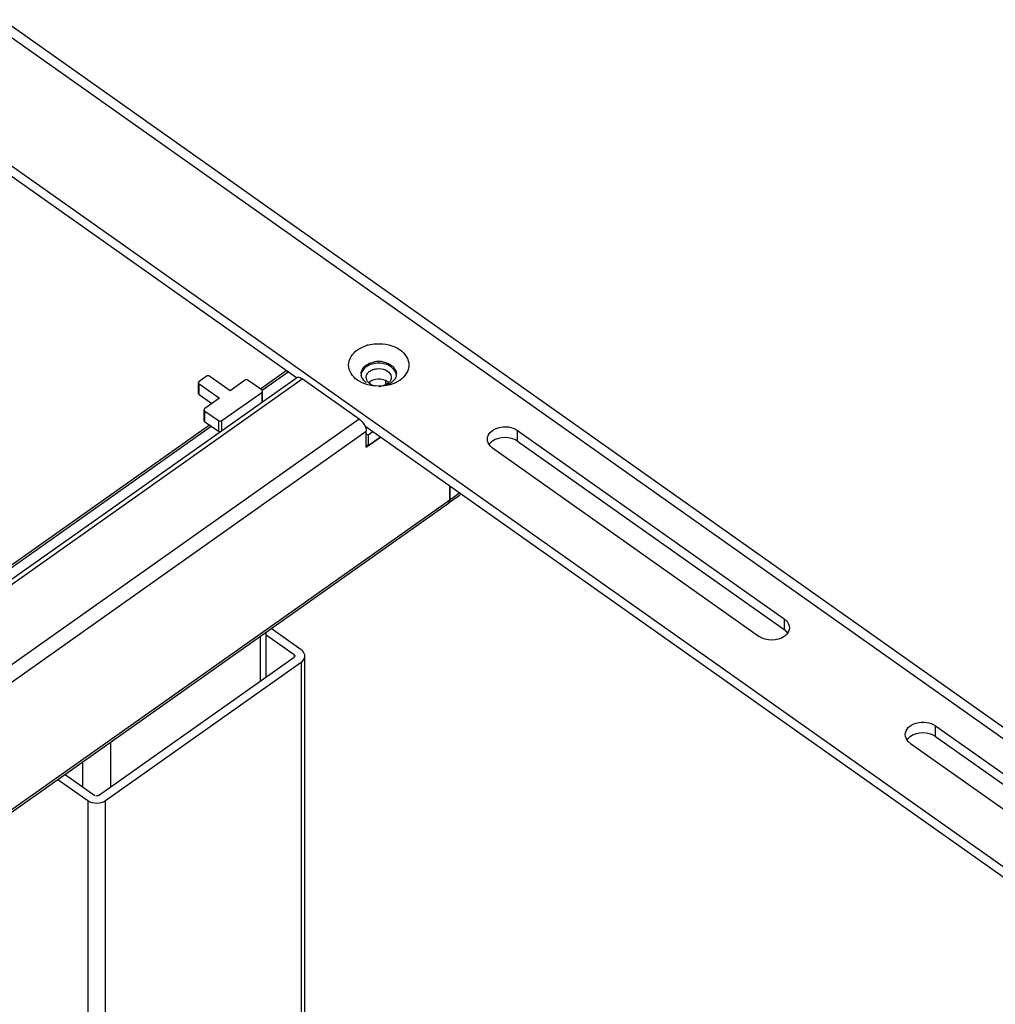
# Model space of a CAD drawing. Extents: x 765 to 5521, y -3239 to 125.
# Tile 20 of 24: x 4298 to 4428, y -1834 to -1704. Entities that reach past the tile are written whole.
import ezdxf

# ---------------------------------------------------------------- set-up
doc = ezdxf.new("R2010")
doc.units = 0
for name, color, linetype in [('1_10_042_X_ADXF_CONTINUOUS_LINE', 7, 'Continuous'), ('1_14_011_X_ADXF_CONTINUOUS_LINE', 7, 'Continuous'), ('1_23_001_1_1DXF_CONTINUOUS_LINE', 7, 'Continuous'), ('1_96_008_XAKDXF_CONTINUOUS_LINE', 7, 'Continuous'), ('AK-YZB3-SG01DXF_CONTINUOUS_LINE', 7, 'Continuous'), ('AK-ZHHL01YJ-DXF_CONTINUOUS_LINE', 7, 'Continuous')]:
    doc.layers.add(name, color=color, linetype=linetype)

msp = doc.modelspace()

# ---------------------------------------------------------------- linework, layer by layer
at = {"layer": '1_10_042_X_ADXF_CONTINUOUS_LINE', "linetype": 'Continuous'}
for p, q in [((4184.67, -1625.121), (4467.512, -1825.121)), ((4182.938, -1625.449), (4465.78, -1825.449)), ((4175.631, -1637.283), (4449.046, -1830.616)), ((4334.895, -1751.314), (4288.349, -1718.4)), ((4449.046, -1832.03), (4343.974, -1757.734)), ((4364.193, -1758.283), (4399.548, -1783.283)), ((4364.193, -1759.697), (4364.193, -1758.283)), ((4364.193, -1759.697), (4399.548, -1784.697)), ((4360.893, -1760.616), (4396.248, -1785.616)), ((4399.548, -1783.283), (4399.548, -1784.697)), ((4419.583, -1797.449), (4447.867, -1817.449)), ((4419.583, -1798.863), (4419.583, -1797.449)), ((4419.583, -1798.863), (4447.867, -1818.863)), ((4416.283, -1799.783), (4444.567, -1819.783))]:
    msp.add_line(p, q, dxfattribs=at)
for centre, radius, start, end in [((4345.668, -1751.752), 4.949, 105.13791, 109.7531), ((4345.806, -1752.399), 3.255, 89.97193, 100.66501), ((4345.81, -1752.399), 3.255, 79.33499, 90.02807), ((4345.339, -1751.3), 2.048, 125.23847, 129.84899), ((4344.639, -1750.794), 1.164, 180.01034, 185.8696), ((4344.667, -1750.791), 1.192, 185.86987, 191.2617), ((4345.326, -1750.307), 2.025, 228.6958, 234.78149), ((4346.977, -1750.794), 1.164, 354.1304, 359.98966), ((4345.808, -1749.166), 3.278, 270.00211, 272.34037), ((4345.808, -1749.156), 3.289, 272.33796, 275.80431)]:
    msp.add_arc(centre, radius, start, end, dxfattribs=at)
for points, knots in [([(4344.376, -1746.975), (4344.741, -1746.876), (4346.182, -1746.648), (4347.753, -1746.991), (4348.636, -1747.616)], [0, 0, 0, 0, 0.2587655, 1, 1, 1, 1]), ([(4342.98, -1751.616), (4342.349, -1751.17), (4341.268, -1749.616), (4342.349, -1748.062), (4342.98, -1747.616)], [0, 0, 0, 0, 0.5000001, 1, 1, 1, 1]), ([(4348.636, -1747.616), (4349.267, -1748.062), (4350.348, -1749.616), (4349.267, -1751.17), (4348.636, -1751.616)], [0, 0, 0, 0, 0.5000001, 1, 1, 1, 1]), ([(4360.21, -1759.448), (4360.21, -1759.116), (4360.572, -1758.381), (4361.678, -1757.827), (4362.98, -1757.737), (4363.845, -1758.037), (4364.193, -1758.283)], [0, 0, 0, 0, 0.2062248, 0.4565526, 0.735909, 1, 1, 1, 1]), ([(4360.893, -1760.616), (4360.789, -1760.542), (4360.436, -1760.248), (4360.209, -1759.781), (4360.21, -1759.448)], [0, 0, 0, 0, 0.2771386, 1, 1, 1, 1]), ([(4399.548, -1783.283), (4399.652, -1783.356), (4400.005, -1783.65), (4400.231, -1784.117), (4400.231, -1784.449)], [0, 0, 0, 0, 0.2772459, 1, 1, 1, 1]), ([(4400.231, -1784.449), (4400.231, -1784.782), (4400.005, -1785.248), (4399.652, -1785.542), (4399.548, -1785.616)], [0, 0, 0, 0, 0.7227541, 1, 1, 1, 1]), ([(4415.6, -1798.615), (4415.6, -1798.282), (4415.962, -1797.548), (4417.068, -1796.994), (4418.37, -1796.904), (4419.235, -1797.203), (4419.583, -1797.449)], [0, 0, 0, 0, 0.2062248, 0.4565526, 0.735909, 1, 1, 1, 1]), ([(4416.283, -1799.783), (4416.179, -1799.709), (4415.826, -1799.415), (4415.599, -1798.948), (4415.6, -1798.615)], [0, 0, 0, 0, 0.2771386, 1, 1, 1, 1])]:
    msp.add_open_spline(points, degree=3, knots=knots, dxfattribs=at)
for points in [[(4342.98, -1747.616), (4343.29, -1747.396), (4343.637, -1747.223), (4343.996, -1747.094)], [(4344.158, -1749.628), (4344.308, -1749.522), (4344.472, -1749.435), (4344.641, -1749.365)], [(4345.808, -1749.38), (4345.235, -1749.38), (4344.626, -1749.533), (4344.158, -1749.863)], [(4344.641, -1749.365), (4344.822, -1749.292), (4345.012, -1749.237), (4345.204, -1749.201)], [(4347.458, -1749.863), (4346.99, -1749.533), (4346.381, -1749.38), (4345.808, -1749.38)], [(4346.412, -1749.201), (4346.604, -1749.237), (4346.794, -1749.292), (4346.975, -1749.365)], [(4346.975, -1749.365), (4347.144, -1749.435), (4347.308, -1749.522), (4347.458, -1749.628)], [(4343.475, -1750.794), (4343.475, -1750.65), (4343.503, -1750.503), (4343.554, -1750.367)], [(4344.158, -1749.863), (4343.846, -1750.084), (4343.572, -1750.426), (4343.497, -1750.8)], [(4343.554, -1750.367), (4343.648, -1750.119), (4343.824, -1749.898), (4344.027, -1749.728)], [(4347.458, -1749.628), (4347.595, -1749.725), (4347.722, -1749.839), (4347.829, -1749.969)], [(4348.062, -1750.603), (4347.949, -1750.305), (4347.718, -1750.047), (4347.458, -1749.863)], [(4347.829, -1749.969), (4347.926, -1750.088), (4348.007, -1750.224), (4348.062, -1750.367)], [(4348.062, -1750.367), (4348.113, -1750.503), (4348.141, -1750.65), (4348.141, -1750.794)], [(4348.135, -1750.912), (4348.124, -1750.806), (4348.099, -1750.702), (4348.062, -1750.603)], [(4348.636, -1751.616), (4347.097, -1752.704), (4344.519, -1752.704), (4342.98, -1751.616)], [(4343.989, -1751.828), (4343.753, -1751.62), (4343.559, -1751.332), (4343.497, -1751.024)], [(4347.458, -1751.961), (4347.077, -1752.23), (4346.604, -1752.38), (4346.14, -1752.427)], [(4347.816, -1751.635), (4347.712, -1751.758), (4347.59, -1751.868), (4347.458, -1751.961)], [(4348.062, -1751.221), (4348.005, -1751.371), (4347.919, -1751.512), (4347.816, -1751.635)], [(4348.135, -1750.913), (4348.124, -1751.018), (4348.099, -1751.123), (4348.062, -1751.221)], [(4360.893, -1759.697), (4360.729, -1759.812), (4360.58, -1759.953), (4360.463, -1760.116)], [(4364.193, -1759.697), (4363.295, -1759.062), (4361.791, -1759.062), (4360.893, -1759.697)], [(4399.548, -1785.616), (4398.65, -1786.251), (4397.146, -1786.251), (4396.248, -1785.616)], [(4399.978, -1785.116), (4399.861, -1784.953), (4399.712, -1784.812), (4399.548, -1784.697)], [(4416.283, -1798.863), (4416.119, -1798.979), (4415.97, -1799.12), (4415.853, -1799.283)], [(4419.583, -1798.863), (4418.685, -1798.228), (4417.181, -1798.228), (4416.283, -1798.863)]]:
    msp.add_open_spline(points, degree=3, dxfattribs=at)
at = {"layer": '1_14_011_X_ADXF_CONTINUOUS_LINE', "linetype": 'Continuous'}
for p, q in [((4330.11, -1785.596), (4330.11, -1791.533)), ((4330.891, -1790.98), (4330.891, -1785.043)), ((4310.311, -1805.533), (4310.311, -1799.596)), ((4306.54, -1802.262), (4306.54, -1805.533))]:
    msp.add_line(p, q, dxfattribs=at)
at = {"layer": '1_23_001_1_1DXF_CONTINUOUS_LINE', "linetype": 'Continuous'}
for p, q in [((4330.12, -1752.79), (4333.551, -1750.363)), ((4321.904, -1753.363), (4321.904, -1751.949)), ((4322.945, -1751.116), (4322.002, -1751.783)), ((4326.103, -1753.016), (4323.416, -1751.116)), ((4328.036, -1751.649), (4326.103, -1753.016)), ((4330.299, -1752.916), (4328.507, -1751.649)), ((4322.002, -1752.116), (4324.689, -1754.016)), ((4322.002, -1753.53), (4322.002, -1752.116)), ((4325.019, -1756.983), (4330.299, -1753.249)), ((4330.299, -1753.249), (4330.299, -1754.559)), ((4330.396, -1754.497), (4330.396, -1753.083)), ((4322.002, -1753.53), (4323.689, -1754.723)), ((4324.689, -1754.016), (4322.756, -1755.383)), ((4322.659, -1756.963), (4322.659, -1755.549)), ((4322.756, -1755.716), (4324.548, -1756.983)), ((4322.756, -1757.13), (4322.756, -1755.716)), ((4322.756, -1757.13), (4324.548, -1758.397)), ((4324.548, -1756.983), (4324.548, -1758.397)), ((4325.019, -1758.292), (4325.019, -1756.983)), ((4273.552, -1792.79), (4323.369, -1757.563))]:
    msp.add_line(p, q, dxfattribs=at)
for points in [[(4322.002, -1751.783), (4321.949, -1751.82), (4321.904, -1751.885), (4321.904, -1751.949)], [(4321.904, -1751.949), (4321.904, -1752.014), (4321.949, -1752.079), (4322.002, -1752.116)], [(4323.416, -1751.116), (4323.288, -1751.025), (4323.073, -1751.025), (4322.945, -1751.116)], [(4328.507, -1751.649), (4328.379, -1751.558), (4328.164, -1751.558), (4328.036, -1751.649)], [(4330.396, -1753.083), (4330.396, -1753.018), (4330.351, -1752.953), (4330.299, -1752.916)], [(4330.299, -1753.249), (4330.351, -1753.212), (4330.396, -1753.147), (4330.396, -1753.083)], [(4322.002, -1753.53), (4321.949, -1753.493), (4321.904, -1753.428), (4321.904, -1753.363)], [(4322.756, -1755.383), (4322.704, -1755.42), (4322.659, -1755.485), (4322.659, -1755.549)], [(4322.659, -1755.549), (4322.659, -1755.614), (4322.704, -1755.679), (4322.756, -1755.716)], [(4322.756, -1757.13), (4322.704, -1757.093), (4322.659, -1757.028), (4322.659, -1756.963)], [(4324.548, -1756.983), (4324.676, -1757.073), (4324.891, -1757.073), (4325.019, -1756.983)], [(4324.775, -1758.466), (4324.696, -1758.464), (4324.612, -1758.442), (4324.548, -1758.397)]]:
    msp.add_open_spline(points, degree=3, dxfattribs=at)
at = {"layer": '1_96_008_XAKDXF_CONTINUOUS_LINE', "linetype": 'Continuous'}
for p, q in [((4335.531, -1787.366), (4331.569, -1784.564)), ((4334.589, -1788.033), (4330.891, -1785.418)), ((4308.661, -1806.699), (4334.589, -1788.366)), ((4334.589, -1788.033), (4334.589, -1788.366)), ((4336.019, -1868.471), (4336.019, -1788.199)), ((4309.604, -1807.366), (4335.531, -1789.033)), ((4335.531, -1789.033), (4335.531, -1868.816)), ((4304.227, -1803.897), (4308.19, -1806.699)), ((4303.285, -1804.564), (4307.247, -1807.366)), ((4307.247, -1807.366), (4307.247, -2050.611)), ((4309.604, -2050.611), (4309.604, -1807.366))]:
    msp.add_line(p, q, dxfattribs=at)
for points, knots in [([(4334.706, -1788.199), (4334.707, -1788.221), (4334.675, -1788.28), (4334.611, -1788.286), (4334.575, -1788.289)], [0, 0, 0, 0, 0.3764514, 1, 1, 1, 1]), ([(4334.589, -1788.033), (4334.618, -1788.054), (4334.668, -1788.102), (4334.705, -1788.167), (4334.706, -1788.199)], [0, 0, 0, 0, 0.5289058, 1, 1, 1, 1]), ([(4336.019, -1788.199), (4336.019, -1787.962), (4335.857, -1787.629), (4335.606, -1787.419), (4335.531, -1787.366)], [0, 0, 0, 0, 0.7230921, 1, 1, 1, 1]), ([(4335.531, -1789.033), (4335.606, -1788.98), (4335.857, -1788.77), (4336.019, -1788.437), (4336.019, -1788.199)], [0, 0, 0, 0, 0.2769079, 1, 1, 1, 1])]:
    msp.add_open_spline(points, degree=3, knots=knots, dxfattribs=at)
for points in [[(4308.661, -1806.699), (4308.563, -1806.769), (4308.319, -1806.809), (4308.299, -1806.69)], [(4307.247, -1807.366), (4307.889, -1807.82), (4308.963, -1807.82), (4309.604, -1807.366)]]:
    msp.add_open_spline(points, degree=3, dxfattribs=at)
at = {"layer": 'AK-YZB3-SG01DXF_CONTINUOUS_LINE', "linetype": 'Continuous'}
for p, q in [((4330.337, -1752.97), (4333.787, -1750.53)), ((4273.768, -1792.97), (4323.605, -1757.73))]:
    msp.add_line(p, q, dxfattribs=at)
at = {"layer": 'AK-ZHHL01YJ-DXF_CONTINUOUS_LINE', "linetype": 'Continuous'}
for p, q in [((4111.693, -1909.137), (4334.903, -1751.303)), ((4112.463, -1909.283), (4335.673, -1751.449)), ((4343.215, -1756.783), (4335.673, -1751.449)), ((4344.209, -1751.598), (4344.141, -1751.266)), ((4346.751, -1752.224), (4346.751, -1751.723)), ((4347.407, -1750.934), (4347.475, -1751.266)), ((4343.215, -1756.783), (4120.005, -1914.616)), ((4120.948, -1916.225), (4344.158, -1758.392)), ((4344.158, -1760.513), (4344.158, -1758.392)), ((4345.032, -1758.481), (4344.394, -1758.932)), ((4344.394, -1758.932), (4344.158, -1758.766)), ((4344.158, -1760.513), (4346.032, -1759.188)), ((4344.394, -1758.932), (4344.394, -1760.347)), ((4346.032, -1759.188), (4344.394, -1760.347)), ((4344.394, -1760.347), (4344.158, -1760.18)), ((4355.236, -1765.697), (4355.236, -1767.529)), ((4355.236, -1767.529), (4355.236, -1765.697)), ((4355.236, -1767.529), (4120.948, -1933.196)), ((4356.477, -1766.951), (4355.063, -1767.951)), ((4356.532, -1766.613), (4355.236, -1767.529)), ((4120.775, -1933.618), (4355.063, -1767.951))]:
    msp.add_line(p, q, dxfattribs=at)
for points, knots in [([(4344.141, -1751.266), (4344.141, -1751.124), (4344.223, -1750.822), (4344.547, -1750.458), (4345.015, -1750.201), (4345.757, -1750.035), (4346.679, -1750.146), (4347.285, -1750.638), (4347.407, -1750.934)], [0, 0, 0, 0, 0.1033124, 0.2175116, 0.3464341, 0.4866595, 0.7665867, 1, 1, 1, 1]), ([(4334.903, -1751.303), (4334.947, -1751.272), (4335.213, -1751.175), (4335.495, -1751.324), (4335.673, -1751.449)], [0, 0, 0, 0, 0.1989382, 1, 1, 1, 1]), ([(4345.485, -1752.422), (4345.377, -1752.407), (4344.984, -1752.324), (4344.606, -1752.122), (4344.408, -1751.905)], [0, 0, 0, 0, 0.2705954, 1, 1, 1, 1]), ([(4346.986, -1751.847), (4346.623, -1751.59), (4345.705, -1751.376), (4344.798, -1751.672), (4344.481, -1751.967)], [0, 0, 0, 0, 0.5069728, 1, 1, 1, 1]), ([(4347.211, -1751.902), (4347.149, -1751.97), (4346.846, -1752.237), (4346.445, -1752.377), (4346.139, -1752.421)], [0, 0, 0, 0, 0.2301349, 1, 1, 1, 1]), ([(4343.215, -1756.783), (4343.618, -1757.068), (4344.025, -1757.626), (4344.158, -1758.253), (4344.158, -1758.392)], [0, 0, 0, 0, 0.7799753, 1, 1, 1, 1]), ([(4355.178, -1767.814), (4355.188, -1767.794), (4355.225, -1767.703), (4355.236, -1767.604), (4355.236, -1767.529)], [0, 0, 0, 0, 0.2271616, 1, 1, 1, 1]), ([(4356.635, -1766.687), (4356.629, -1766.715), (4356.602, -1766.815), (4356.538, -1766.908), (4356.477, -1766.951)], [0, 0, 0, 0, 0.2772133, 1, 1, 1, 1])]:
    msp.add_open_spline(points, degree=3, knots=knots, dxfattribs=at)
for points in [[(4344.408, -1751.905), (4344.325, -1751.815), (4344.255, -1751.71), (4344.209, -1751.598)], [(4347.134, -1751.966), (4347.088, -1751.923), (4347.038, -1751.883), (4346.986, -1751.847)], [(4347.407, -1751.599), (4347.36, -1751.71), (4347.292, -1751.813), (4347.211, -1751.902)], [(4347.475, -1751.266), (4347.475, -1751.379), (4347.45, -1751.494), (4347.407, -1751.599)], [(4355.236, -1767.529), (4355.236, -1767.681), (4355.187, -1767.863), (4355.063, -1767.951)], [(4355.063, -1767.952), (4355.089, -1767.933), (4355.113, -1767.91), (4355.133, -1767.885)], [(4355.133, -1767.885), (4355.151, -1767.863), (4355.166, -1767.839), (4355.178, -1767.814)]]:
    msp.add_open_spline(points, degree=3, dxfattribs=at)

doc.saveas('drawing.dxf')
